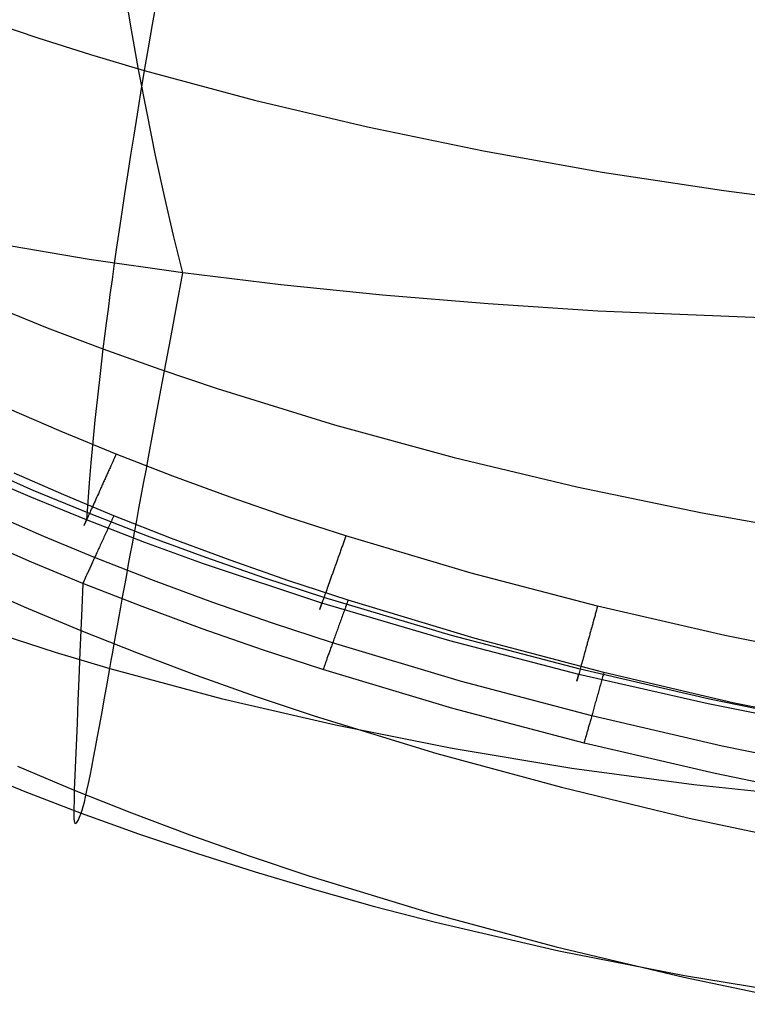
# Model space of a CAD drawing. Extents: x -353 to 1161, y -766 to 145.
# Tile 5 of 74: x -245 to -203, y -758 to -700. Entities that reach past the tile are written whole.
import ezdxf

# ---------------------------------------------------------------- set-up
doc = ezdxf.new("R2010")
doc.units = 0
doc.layers.add('DEFAULT', color=7, linetype='CONTINUOUS')

msp = doc.modelspace()

# ---------------------------------------------------------------- linework, layer by layer
at = {"layer": 'DEFAULT'}
for p, q in [((-238.896, -700.009, 290.164), (-239.812, -694.423, 291.211)), ((-237.357, -698.61, 23.714), (-237.612, -700.025, 24.708)), ((-247.374, -699.788, 26.992), (-244.346, -700.82, 26.912)), ((-238.417, -702.671, 289.599), (-238.896, -700.009, 290.164)), ((-237.612, -700.025, 24.708), (-237.854, -701.401, 25.726)), ((-244.346, -700.82, 26.912), (-241.248, -701.802, 26.837)), ((-237.854, -701.401, 25.726), (-238.082, -702.737, 26.767)), ((-241.248, -701.802, 26.837), (-238.082, -702.737, 26.767)), ((-237.924, -705.243, 289.006), (-238.417, -702.671, 289.599)), ((-238.082, -702.737, 26.767), (-238.298, -704.036, 27.827)), ((-238.082, -702.737, 26.767), (-231.601, -704.476, 26.639)), ((-238.298, -704.036, 27.827), (-238.505, -705.299, 28.901)), ((-231.601, -704.476, 26.639), (-224.959, -706.05, 26.522)), ((-238.505, -705.299, 28.901), (-238.704, -706.525, 29.988)), ((-237.417, -707.725, 288.385), (-237.924, -705.243, 289.006)), ((-224.959, -706.05, 26.522), (-218.153, -707.46, 26.418)), ((-238.704, -706.525, 29.988), (-238.893, -707.714, 31.09)), ((-218.153, -707.46, 26.418), (-211.18, -708.707, 26.325)), ((-238.893, -707.714, 31.09), (-239.073, -708.867, 32.206)), ((-236.896, -710.117, 287.735), (-237.417, -707.725, 288.385)), ((-239.073, -708.867, 32.206), (-239.245, -709.982, 33.335)), ((-211.18, -708.707, 26.325), (-204.038, -709.791, 26.243)), ((-204.038, -709.791, 26.243), (-196.723, -710.712, 26.172)), ((-239.245, -709.982, 33.335), (-239.408, -711.061, 34.48)), ((-236.361, -712.417, 287.055), (-236.896, -710.117, 287.735)), ((-239.408, -711.061, 34.48), (-239.562, -712.103, 35.638)), ((-239.562, -712.103, 35.638), (-239.709, -713.108, 36.811)), ((-235.812, -714.625, 286.345), (-236.361, -712.417, 287.055)), ((-241.324, -713.83, 285.823), (-246.606, -712.926, 285.263)), ((-239.709, -713.108, 36.811), (-239.847, -714.075, 37.999)), ((-235.812, -714.625, 286.345), (-241.324, -713.83, 285.823)), ((-239.847, -714.075, 37.999), (-239.977, -715.005, 39.202)), ((-239.977, -715.005, 39.202), (-240.1, -715.897, 40.419)), ((-236.187, -716.623, 285.518), (-235.812, -714.625, 286.345)), ((-230.07, -715.325, 286.83), (-235.812, -714.625, 286.345)), ((-224.095, -715.931, 287.282), (-230.07, -715.325, 286.83)), ((-240.1, -715.897, 40.419), (-240.214, -716.752, 41.652)), ((-217.882, -716.445, 287.7), (-224.095, -715.931, 287.282)), ((-247.02, -716.539, 45.484), (-243.797, -717.842, 45.461)), ((-240.214, -716.752, 41.652), (-240.321, -717.568, 42.9)), ((-236.546, -718.542, 284.659), (-236.187, -716.623, 285.518)), ((-211.428, -716.867, 288.084), (-217.882, -716.445, 287.7)), ((-197.779, -717.435, 288.753), (-211.428, -716.867, 288.084)), ((-243.797, -717.842, 45.461), (-240.512, -719.088, 45.442)), ((-240.321, -717.568, 42.9), (-240.42, -718.347, 44.163)), ((-240.42, -718.347, 44.163), (-240.512, -719.088, 45.442)), ((-236.89, -720.383, 283.766), (-236.546, -718.542, 284.659)), ((-240.512, -719.088, 45.442), (-240.685, -720.538, 48.11)), ((-240.512, -719.088, 45.442), (-237.176, -720.279, 45.425)), ((-240.685, -720.538, 48.11), (-240.841, -721.932, 50.835)), ((-237.22, -722.148, 282.84), (-236.89, -720.383, 283.766)), ((-237.176, -720.279, 45.425), (-233.797, -721.42, 45.409)), ((-240.841, -721.932, 50.835), (-240.981, -723.269, 53.613)), ((-233.797, -721.42, 45.409), (-226.915, -723.549, 45.378)), ((-237.536, -723.838, 281.881), (-237.22, -722.148, 282.84)), ((-242.96, -723.952, 76.166), (-246.15, -722.565, 76.166)), ((-240.981, -723.269, 53.613), (-241.106, -724.552, 56.439)), ((-226.915, -723.549, 45.378), (-219.869, -725.475, 45.348)), ((-239.74, -725.274, 76.166), (-242.96, -723.952, 76.166)), ((-237.837, -725.454, 280.89), (-237.536, -723.838, 281.881)), ((-241.106, -724.552, 56.439), (-241.217, -725.779, 59.308)), ((-239.789, -725.384, 76.164), (-239.839, -725.495, 76.158)), ((-239.74, -725.274, 76.166), (-239.789, -725.384, 76.164)), ((-236.402, -726.567, 76.166), (-239.74, -725.274, 76.166)), ((-244.605, -727.402, 73.596), (-247.871, -725.974, 73.608)), ((-241.217, -725.779, 59.308), (-241.316, -726.952, 62.218)), ((-240.071, -726.01, 76.076), (-240.097, -726.069, 76.061)), ((-240.045, -725.952, 76.09), (-240.071, -726.01, 76.076)), ((-239.993, -725.836, 76.114), (-240.045, -725.952, 76.09)), ((-239.941, -725.721, 76.133), (-239.993, -725.836, 76.114)), ((-239.89, -725.607, 76.148), (-239.941, -725.721, 76.133)), ((-239.839, -725.495, 76.158), (-239.89, -725.607, 76.148)), ((-237.983, -726.235, 280.382), (-237.837, -725.454, 280.89)), ((-219.869, -725.475, 45.348), (-212.661, -727.201, 45.321)), ((-244.789, -727.789, 68.166), (-248.072, -726.372, 68.195)), ((-242.816, -727.671, 76.166), (-245.727, -726.397, 76.166)), ((-240.31, -726.542, 75.894), (-240.337, -726.602, 75.868)), ((-240.284, -726.483, 75.92), (-240.31, -726.542, 75.894)), ((-240.257, -726.423, 75.944), (-240.284, -726.483, 75.92)), ((-240.23, -726.364, 75.967), (-240.257, -726.423, 75.944)), ((-240.204, -726.305, 75.988), (-240.23, -726.364, 75.967)), ((-240.177, -726.245, 76.008), (-240.204, -726.305, 75.988)), ((-240.15, -726.186, 76.027), (-240.177, -726.245, 76.008)), ((-240.124, -726.128, 76.045), (-240.15, -726.186, 76.027)), ((-240.097, -726.069, 76.061), (-240.124, -726.128, 76.045)), ((-238.125, -726.998, 279.867), (-237.983, -726.235, 280.382)), ((-233.038, -727.798, 76.166), (-236.402, -726.567, 76.166)), ((-241.316, -726.952, 62.218), (-241.402, -728.072, 65.162)), ((-240.577, -727.135, 75.563), (-240.603, -727.193, 75.523)), ((-240.551, -727.076, 75.603), (-240.577, -727.135, 75.563)), ((-240.524, -727.017, 75.641), (-240.551, -727.076, 75.603)), ((-240.498, -726.958, 75.678), (-240.524, -727.017, 75.641)), ((-240.471, -726.899, 75.713), (-240.498, -726.958, 75.678)), ((-240.444, -726.84, 75.747), (-240.471, -726.899, 75.713)), ((-240.417, -726.78, 75.779), (-240.444, -726.84, 75.747)), ((-240.391, -726.721, 75.81), (-240.417, -726.78, 75.779)), ((-240.364, -726.661, 75.839), (-240.391, -726.721, 75.81)), ((-240.337, -726.602, 75.868), (-240.364, -726.661, 75.839)), ((-238.263, -727.743, 279.344), (-238.125, -726.998, 279.867)), ((-241.309, -728.762, 73.583), (-244.605, -727.402, 73.596)), ((-239.879, -728.892, 76.166), (-242.816, -727.671, 76.166)), ((-240.834, -727.707, 75.09), (-240.884, -727.816, 74.978)), ((-240.784, -727.595, 75.196), (-240.834, -727.707, 75.09)), ((-240.733, -727.482, 75.297), (-240.784, -727.595, 75.196)), ((-240.682, -727.368, 75.391), (-240.733, -727.482, 75.297)), ((-240.656, -727.31, 75.436), (-240.682, -727.368, 75.391)), ((-240.63, -727.252, 75.48), (-240.656, -727.31, 75.436)), ((-240.603, -727.193, 75.523), (-240.63, -727.252, 75.48)), ((-238.398, -728.471, 278.812), (-238.263, -727.743, 279.344)), ((-212.661, -727.201, 45.321), (-205.296, -728.728, 45.297)), ((-241.479, -729.139, 68.139), (-244.789, -727.789, 68.166)), ((-241.402, -728.072, 65.162), (-241.479, -729.139, 68.139)), ((-241.07, -728.231, 74.478), (-241.114, -728.328, 74.34)), ((-241.025, -728.131, 74.611), (-241.07, -728.231, 74.478)), ((-240.979, -728.029, 74.739), (-241.025, -728.131, 74.611)), ((-240.932, -727.924, 74.861), (-240.979, -728.029, 74.739)), ((-240.884, -727.816, 74.978), (-240.932, -727.924, 74.861)), ((-229.648, -728.967, 76.166), (-233.038, -727.798, 76.166)), ((-243.989, -730.109, 77.274), (-246.954, -728.819, 77.28)), ((-241.343, -728.838, 73.42), (-241.376, -728.91, 73.253)), ((-241.309, -728.762, 73.583), (-241.343, -728.838, 73.42)), ((-241.273, -728.683, 73.743), (-241.309, -728.762, 73.583)), ((-237.898, -730.091, 73.571), (-241.309, -728.762, 73.583)), ((-241.236, -728.599, 73.898), (-241.273, -728.683, 73.743)), ((-241.197, -728.512, 74.05), (-241.236, -728.599, 73.898)), ((-241.156, -728.422, 74.197), (-241.197, -728.512, 74.05)), ((-241.114, -728.328, 74.34), (-241.156, -728.422, 74.197)), ((-239.879, -728.892, 76.166), (-239.914, -728.969, 76.167)), ((-236.477, -730.23, 76.166), (-239.879, -728.892, 76.166)), ((-238.53, -729.181, 278.273), (-238.398, -728.471, 278.812)), ((-205.296, -728.728, 45.297), (-197.774, -730.058, 45.275)), ((-241.624, -729.462, 70.564), (-241.625, -729.464, 70.385)), ((-241.625, -729.464, 70.385), (-241.624, -729.462, 70.208)), ((-241.621, -729.455, 70.744), (-241.624, -729.462, 70.564)), ((-241.624, -729.462, 70.208), (-241.622, -729.457, 70.033)), ((-241.622, -729.457, 70.033), (-241.617, -729.447, 69.86)), ((-241.616, -729.445, 70.925), (-241.621, -729.455, 70.744)), ((-241.617, -729.447, 69.86), (-241.612, -729.434, 69.689)), ((-241.61, -729.43, 71.107), (-241.616, -729.445, 70.925)), ((-241.612, -729.434, 69.689), (-241.604, -729.418, 69.521)), ((-241.601, -729.411, 71.289), (-241.61, -729.43, 71.107)), ((-241.604, -729.418, 69.521), (-241.595, -729.398, 69.356)), ((-241.591, -729.388, 71.472), (-241.601, -729.411, 71.289)), ((-241.595, -729.398, 69.356), (-241.585, -729.376, 69.193)), ((-241.578, -729.36, 71.655), (-241.591, -729.388, 71.472)), ((-241.585, -729.376, 69.193), (-241.573, -729.35, 69.033)), ((-241.564, -729.328, 71.838), (-241.578, -729.36, 71.655)), ((-241.573, -729.35, 69.033), (-241.561, -729.321, 68.876)), ((-241.547, -729.291, 72.02), (-241.564, -729.328, 71.838)), ((-241.561, -729.321, 68.876), (-241.546, -729.289, 68.722)), ((-241.529, -729.25, 72.201), (-241.547, -729.291, 72.02)), ((-241.546, -729.289, 68.722), (-241.531, -729.255, 68.571)), ((-241.531, -729.255, 68.571), (-241.515, -729.219, 68.423)), ((-241.508, -729.205, 72.381), (-241.529, -729.25, 72.201)), ((-241.515, -729.219, 68.423), (-241.497, -729.18, 68.279)), ((-241.486, -729.154, 72.56), (-241.508, -729.205, 72.381)), ((-241.497, -729.18, 68.279), (-241.479, -729.139, 68.139)), ((-241.461, -729.1, 72.737), (-241.486, -729.154, 72.56)), ((-238.053, -730.456, 68.112), (-241.479, -729.139, 68.139)), ((-241.435, -729.041, 72.912), (-241.461, -729.1, 72.737)), ((-241.406, -728.977, 73.084), (-241.435, -729.041, 72.912)), ((-241.376, -728.91, 73.253), (-241.406, -728.977, 73.084)), ((-240.128, -729.438, 76.216), (-240.164, -729.517, 76.231)), ((-240.092, -729.359, 76.202), (-240.128, -729.438, 76.216)), ((-240.056, -729.28, 76.191), (-240.092, -729.359, 76.202)), ((-240.02, -729.202, 76.182), (-240.056, -729.28, 76.191)), ((-239.985, -729.124, 76.175), (-240.02, -729.202, 76.182)), ((-239.949, -729.046, 76.17), (-239.985, -729.124, 76.175)), ((-239.914, -728.969, 76.167), (-239.949, -729.046, 76.17)), ((-238.658, -729.874, 277.727), (-238.53, -729.181, 278.273)), ((-226.237, -730.077, 76.166), (-229.648, -728.967, 76.166)), ((-240.381, -729.992, 76.37), (-240.418, -730.071, 76.401)), ((-240.345, -729.913, 76.341), (-240.381, -729.992, 76.37)), ((-240.309, -729.834, 76.315), (-240.345, -729.913, 76.341)), ((-240.273, -729.754, 76.291), (-240.309, -729.834, 76.315)), ((-240.237, -729.675, 76.268), (-240.273, -729.754, 76.291)), ((-240.2, -729.596, 76.249), (-240.237, -729.675, 76.268)), ((-240.164, -729.517, 76.231), (-240.2, -729.596, 76.249)), ((-238.783, -730.55, 277.172), (-238.658, -729.874, 277.727)), ((-244.713, -731.615, 80.172), (-247.709, -730.309, 80.193)), ((-241, -731.345, 77.268), (-243.989, -730.109, 77.274)), ((-240.667, -730.616, 76.681), (-240.701, -730.692, 76.73)), ((-240.632, -730.539, 76.635), (-240.667, -730.616, 76.681)), ((-240.596, -730.462, 76.59), (-240.632, -730.539, 76.635)), ((-240.561, -730.385, 76.548), (-240.596, -730.462, 76.59)), ((-240.525, -730.307, 76.508), (-240.561, -730.385, 76.548)), ((-240.489, -730.229, 76.47), (-240.525, -730.307, 76.508)), ((-240.454, -730.15, 76.434), (-240.489, -730.229, 76.47)), ((-240.418, -730.071, 76.401), (-240.454, -730.15, 76.434)), ((-238.904, -731.209, 276.61), (-238.783, -730.55, 277.172)), ((-234.604, -731.708, 68.087), (-238.053, -730.456, 68.112)), ((-234.462, -731.354, 73.56), (-237.898, -730.091, 73.571)), ((-233.047, -731.503, 76.166), (-236.477, -730.23, 76.166)), ((-226.402, -730.541, 76.132), (-226.445, -730.66, 76.113)), ((-226.36, -730.423, 76.147), (-226.402, -730.541, 76.132)), ((-226.319, -730.306, 76.158), (-226.36, -730.423, 76.147)), ((-226.278, -730.191, 76.164), (-226.319, -730.306, 76.158)), ((-226.237, -730.077, 76.166), (-226.278, -730.191, 76.164)), ((-218.881, -732.263, 76.166), (-226.237, -730.077, 76.166)), ((-240.936, -731.206, 77.134), (-240.968, -731.276, 77.2)), ((-240.904, -731.135, 77.07), (-240.936, -731.206, 77.134)), ((-240.871, -731.063, 77.008), (-240.904, -731.135, 77.07)), ((-240.838, -730.99, 76.948), (-240.871, -731.063, 77.008)), ((-240.804, -730.917, 76.891), (-240.838, -730.99, 76.948)), ((-240.77, -730.843, 76.835), (-240.804, -730.917, 76.891)), ((-240.736, -730.768, 76.782), (-240.77, -730.843, 76.835)), ((-240.701, -730.692, 76.73), (-240.736, -730.768, 76.782)), ((-239.023, -731.852, 276.04), (-238.904, -731.209, 276.61)), ((-226.64, -731.208, 75.964), (-226.662, -731.269, 75.941)), ((-226.618, -731.146, 75.986), (-226.64, -731.208, 75.964)), ((-226.596, -731.085, 76.006), (-226.618, -731.146, 75.986)), ((-226.575, -731.023, 76.025), (-226.596, -731.085, 76.006)), ((-226.553, -730.962, 76.043), (-226.575, -731.023, 76.025)), ((-226.531, -730.901, 76.059), (-226.553, -730.962, 76.043)), ((-226.509, -730.841, 76.075), (-226.531, -730.901, 76.059)), ((-226.488, -730.78, 76.089), (-226.509, -730.841, 76.075)), ((-226.466, -730.72, 76.101), (-226.488, -730.78, 76.089)), ((-226.445, -730.66, 76.113), (-226.466, -730.72, 76.101)), ((-241.694, -732.864, 80.153), (-244.713, -731.615, 80.172)), ((-241.179, -731.737, 77.714), (-241.207, -731.798, 77.794)), ((-241.15, -731.674, 77.635), (-241.179, -731.737, 77.714)), ((-241.121, -731.611, 77.558), (-241.15, -731.674, 77.635)), ((-241.092, -731.546, 77.483), (-241.121, -731.611, 77.558)), ((-241.061, -731.48, 77.409), (-241.092, -731.546, 77.483)), ((-241.031, -731.413, 77.337), (-241.061, -731.48, 77.409)), ((-241, -731.345, 77.268), (-241.031, -731.413, 77.337)), ((-240.968, -731.276, 77.2), (-241, -731.345, 77.268)), ((-237.54, -732.698, 77.261), (-241, -731.345, 77.268)), ((-227.645, -734.025, 68.042), (-234.604, -731.708, 68.087)), ((-231.004, -732.553, 73.549), (-234.462, -731.354, 73.56)), ((-229.591, -732.711, 76.166), (-233.047, -731.503, 76.166)), ((-226.838, -731.763, 75.706), (-226.86, -731.824, 75.67)), ((-226.816, -731.701, 75.74), (-226.838, -731.763, 75.706)), ((-226.794, -731.639, 75.773), (-226.816, -731.701, 75.74)), ((-226.772, -731.578, 75.805), (-226.794, -731.639, 75.773)), ((-226.75, -731.516, 75.835), (-226.772, -731.578, 75.805)), ((-226.728, -731.454, 75.863), (-226.75, -731.516, 75.835)), ((-226.706, -731.392, 75.89), (-226.728, -731.454, 75.863)), ((-226.684, -731.331, 75.916), (-226.706, -731.392, 75.89)), ((-226.662, -731.269, 75.941), (-226.684, -731.331, 75.916)), ((-241.453, -732.336, 78.674), (-241.474, -732.382, 78.769)), ((-241.431, -732.289, 78.581), (-241.453, -732.336, 78.674)), ((-241.409, -732.24, 78.489), (-241.431, -732.289, 78.581)), ((-241.386, -732.189, 78.397), (-241.409, -732.24, 78.489)), ((-241.362, -732.138, 78.307), (-241.386, -732.189, 78.397)), ((-241.338, -732.085, 78.218), (-241.362, -732.138, 78.307)), ((-241.313, -732.03, 78.131), (-241.338, -732.085, 78.218)), ((-241.287, -731.974, 78.044), (-241.313, -732.03, 78.131)), ((-241.261, -731.917, 77.959), (-241.287, -731.974, 78.044)), ((-241.234, -731.858, 77.876), (-241.261, -731.917, 77.959)), ((-241.207, -731.798, 77.794), (-241.234, -731.858, 77.876)), ((-239.137, -732.478, 275.462), (-239.023, -731.852, 276.04)), ((-227.054, -732.368, 75.283), (-227.096, -732.485, 75.18)), ((-227.033, -732.308, 75.332), (-227.054, -732.368, 75.283)), ((-227.012, -732.249, 75.379), (-227.033, -732.308, 75.332)), ((-226.99, -732.189, 75.425), (-227.012, -732.249, 75.379)), ((-226.969, -732.129, 75.469), (-226.99, -732.189, 75.425)), ((-226.947, -732.068, 75.513), (-226.969, -732.129, 75.469)), ((-226.926, -732.008, 75.554), (-226.947, -732.068, 75.513)), ((-226.904, -731.947, 75.594), (-226.926, -732.008, 75.554)), ((-226.882, -731.885, 75.633), (-226.904, -731.947, 75.594)), ((-226.86, -731.824, 75.67), (-226.882, -731.885, 75.633)), ((-211.45, -734.209, 76.166), (-218.881, -732.263, 76.166)), ((-248.404, -732.788, 91.409), (-245.134, -734.241, 91.409)), ((-241.694, -732.864, 80.153), (-241.76, -734.326, 85.771)), ((-241.671, -732.814, 79.951), (-241.694, -732.864, 80.153)), ((-238.202, -734.233, 80.132), (-241.694, -732.864, 80.153)), ((-241.645, -732.757, 79.75), (-241.671, -732.814, 79.951)), ((-241.616, -732.694, 79.55), (-241.645, -732.757, 79.75)), ((-241.585, -732.625, 79.351), (-241.616, -732.694, 79.55)), ((-241.551, -732.55, 79.154), (-241.585, -732.625, 79.351)), ((-241.513, -732.469, 78.96), (-241.551, -732.55, 79.154)), ((-241.474, -732.382, 78.769), (-241.513, -732.469, 78.96)), ((-239.249, -733.087, 274.877), (-239.137, -732.478, 275.462)), ((-234.055, -733.984, 77.255), (-237.54, -732.698, 77.261)), ((-227.526, -733.691, 73.539), (-231.004, -732.553, 73.549)), ((-226.112, -733.859, 76.166), (-229.591, -732.711, 76.166)), ((-227.256, -732.934, 74.715), (-227.294, -733.04, 74.585)), ((-227.217, -732.825, 74.84), (-227.256, -732.934, 74.715)), ((-227.177, -732.714, 74.959), (-227.217, -732.825, 74.84)), ((-227.137, -732.6, 75.073), (-227.177, -732.714, 74.959)), ((-227.096, -732.485, 75.18), (-227.137, -732.6, 75.073)), ((-239.357, -733.68, 274.285), (-239.249, -733.087, 274.877)), ((-227.466, -733.523, 73.86), (-227.497, -733.609, 73.701)), ((-227.434, -733.433, 74.014), (-227.466, -733.523, 73.86)), ((-227.401, -733.34, 74.164), (-227.434, -733.433, 74.014)), ((-227.366, -733.243, 74.309), (-227.401, -733.34, 74.164)), ((-227.33, -733.143, 74.45), (-227.366, -733.243, 74.309)), ((-227.294, -733.04, 74.585), (-227.33, -733.143, 74.45)), ((-239.463, -734.257, 273.685), (-239.357, -733.68, 274.285)), ((-230.546, -735.205, 77.25), (-234.055, -733.984, 77.255)), ((-227.668, -734.091, 72.499), (-227.687, -734.141, 72.318)), ((-227.676, -734.112, 68.326), (-227.661, -734.07, 68.182)), ((-227.649, -734.035, 72.679), (-227.668, -734.091, 72.499)), ((-227.661, -734.07, 68.182), (-227.645, -734.025, 68.042)), ((-227.627, -733.975, 72.856), (-227.649, -734.035, 72.679)), ((-220.133, -736.242, 67.999), (-227.645, -734.025, 68.042)), ((-227.604, -733.911, 73.032), (-227.627, -733.975, 72.856)), ((-227.58, -733.842, 73.204), (-227.604, -733.911, 73.032)), ((-227.553, -733.768, 73.373), (-227.58, -733.842, 73.204)), ((-227.526, -733.691, 73.539), (-227.553, -733.768, 73.373)), ((-227.497, -733.609, 73.701), (-227.526, -733.691, 73.539)), ((-220.034, -735.927, 73.519), (-227.526, -733.691, 73.539)), ((-226.197, -734.095, 76.175), (-226.226, -734.175, 76.182)), ((-226.169, -734.016, 76.17), (-226.197, -734.095, 76.175)), ((-226.14, -733.937, 76.167), (-226.169, -734.016, 76.17)), ((-226.112, -733.859, 76.166), (-226.14, -733.937, 76.167)), ((-218.636, -736.106, 76.166), (-226.112, -733.859, 76.166)), ((-245.134, -734.241, 91.409), (-241.814, -735.636, 91.409)), ((-241.76, -734.326, 85.771), (-241.814, -735.636, 91.409)), ((-239.565, -734.819, 273.077), (-239.463, -734.257, 273.685)), ((-234.684, -735.532, 80.113), (-238.202, -734.233, 80.132)), ((-227.774, -734.386, 70.659), (-227.775, -734.391, 70.478)), ((-227.775, -734.391, 70.297), (-227.774, -734.387, 70.119)), ((-227.775, -734.391, 70.478), (-227.775, -734.391, 70.297)), ((-227.771, -734.377, 70.842), (-227.774, -734.386, 70.659)), ((-227.774, -734.387, 70.119), (-227.771, -734.379, 69.943)), ((-227.766, -734.364, 71.026), (-227.771, -734.377, 70.842)), ((-227.771, -734.379, 69.943), (-227.767, -734.368, 69.768)), ((-227.767, -734.368, 69.768), (-227.762, -734.352, 69.596)), ((-227.76, -734.346, 71.211), (-227.766, -734.364, 71.026)), ((-227.762, -734.352, 69.596), (-227.755, -734.333, 69.427)), ((-227.752, -734.324, 71.396), (-227.76, -734.346, 71.211)), ((-227.755, -734.333, 69.427), (-227.747, -734.311, 69.261)), ((-227.742, -734.297, 71.582), (-227.752, -734.324, 71.396)), ((-227.747, -734.311, 69.261), (-227.738, -734.285, 69.097)), ((-227.731, -734.265, 71.767), (-227.742, -734.297, 71.582)), ((-227.738, -734.285, 69.097), (-227.727, -734.256, 68.936)), ((-227.718, -734.229, 71.951), (-227.731, -734.265, 71.767)), ((-227.727, -734.256, 68.936), (-227.716, -734.224, 68.779)), ((-227.703, -734.187, 72.135), (-227.718, -734.229, 71.951)), ((-227.716, -734.224, 68.779), (-227.704, -734.189, 68.625)), ((-227.704, -734.189, 68.625), (-227.69, -734.152, 68.474)), ((-227.687, -734.141, 72.318), (-227.703, -734.187, 72.135)), ((-227.69, -734.152, 68.474), (-227.676, -734.112, 68.326)), ((-226.4, -734.658, 76.266), (-226.429, -734.738, 76.288)), ((-226.371, -734.577, 76.247), (-226.4, -734.658, 76.266)), ((-226.342, -734.496, 76.23), (-226.371, -734.577, 76.247)), ((-226.313, -734.415, 76.215), (-226.342, -734.496, 76.23)), ((-226.284, -734.335, 76.201), (-226.313, -734.415, 76.215)), ((-226.255, -734.255, 76.191), (-226.284, -734.335, 76.201)), ((-226.226, -734.175, 76.182), (-226.255, -734.255, 76.191)), ((-211.582, -734.684, 76.132), (-211.599, -734.745, 76.123)), ((-211.548, -734.563, 76.147), (-211.582, -734.684, 76.132)), ((-211.515, -734.443, 76.158), (-211.548, -734.563, 76.147)), ((-211.482, -734.325, 76.164), (-211.515, -734.443, 76.158)), ((-211.45, -734.209, 76.166), (-211.482, -734.325, 76.164)), ((-203.97, -735.931, 76.166), (-211.45, -734.209, 76.166)), ((-239.663, -735.364, 272.463), (-239.565, -734.819, 273.077)), ((-227.016, -736.363, 77.244), (-230.546, -735.205, 77.25)), ((-226.604, -735.222, 76.464), (-226.633, -735.302, 76.501)), ((-226.575, -735.142, 76.429), (-226.604, -735.222, 76.464)), ((-226.546, -735.062, 76.396), (-226.575, -735.142, 76.429)), ((-226.517, -734.981, 76.366), (-226.546, -735.062, 76.396)), ((-226.488, -734.9, 76.338), (-226.517, -734.981, 76.366)), ((-226.459, -734.819, 76.312), (-226.488, -734.9, 76.338)), ((-226.429, -734.738, 76.288), (-226.459, -734.819, 76.312)), ((-211.736, -735.243, 76.004), (-211.754, -735.306, 75.983)), ((-211.719, -735.18, 76.023), (-211.736, -735.243, 76.004)), ((-211.701, -735.117, 76.041), (-211.719, -735.18, 76.023)), ((-211.684, -735.054, 76.058), (-211.701, -735.117, 76.041)), ((-211.667, -734.992, 76.074), (-211.684, -735.054, 76.058)), ((-211.65, -734.93, 76.088), (-211.667, -734.992, 76.074)), ((-211.633, -734.868, 76.101), (-211.65, -734.93, 76.088)), ((-211.616, -734.807, 76.112), (-211.633, -734.868, 76.101)), ((-211.599, -734.745, 76.123), (-211.616, -734.807, 76.112)), ((-241.814, -735.636, 91.409), (-241.863, -736.878, 97.441)), ((-241.814, -735.636, 91.409), (-238.444, -736.975, 91.409)), ((-239.759, -735.894, 271.84), (-239.663, -735.364, 272.463)), ((-231.144, -736.765, 80.095), (-234.684, -735.532, 80.113)), ((-226.803, -735.773, 76.769), (-226.83, -735.849, 76.821)), ((-226.775, -735.695, 76.719), (-226.803, -735.773, 76.769)), ((-226.747, -735.618, 76.671), (-226.775, -735.695, 76.719)), ((-226.719, -735.54, 76.625), (-226.747, -735.618, 76.671)), ((-226.69, -735.461, 76.581), (-226.719, -735.54, 76.625)), ((-226.662, -735.382, 76.54), (-226.69, -735.461, 76.581)), ((-226.633, -735.302, 76.501), (-226.662, -735.382, 76.54)), ((-211.894, -735.813, 75.768), (-211.912, -735.876, 75.735)), ((-211.877, -735.749, 75.8), (-211.894, -735.813, 75.768)), ((-211.859, -735.686, 75.83), (-211.877, -735.749, 75.8)), ((-211.841, -735.622, 75.859), (-211.859, -735.686, 75.83)), ((-211.824, -735.559, 75.887), (-211.841, -735.622, 75.859)), ((-211.806, -735.495, 75.913), (-211.824, -735.559, 75.887)), ((-211.789, -735.432, 75.938), (-211.806, -735.495, 75.913)), ((-211.771, -735.369, 75.961), (-211.789, -735.432, 75.938)), ((-211.754, -735.306, 75.983), (-211.771, -735.369, 75.961)), ((-246.452, -735.883, 268.967), (-243.314, -736.902, 269.128)), ((-239.941, -736.908, 270.575), (-239.851, -736.409, 271.211)), ((-239.851, -736.409, 271.211), (-239.759, -735.894, 271.84)), ((-227.016, -736.363, 77.244), (-227.041, -736.432, 77.313)), ((-226.99, -736.292, 77.178), (-227.016, -736.363, 77.244)), ((-219.439, -738.63, 77.235), (-227.016, -736.363, 77.244)), ((-226.964, -736.22, 77.113), (-226.99, -736.292, 77.178)), ((-226.938, -736.148, 77.051), (-226.964, -736.22, 77.113)), ((-226.912, -736.074, 76.99), (-226.938, -736.148, 77.051)), ((-226.885, -736, 76.932), (-226.912, -736.074, 76.99)), ((-226.858, -735.925, 76.875), (-226.885, -736, 76.932)), ((-226.83, -735.849, 76.821), (-226.858, -735.925, 76.875)), ((-212.558, -738.21, 67.96), (-220.133, -736.242, 67.999)), ((-212.476, -737.915, 73.501), (-220.034, -735.927, 73.519)), ((-211.082, -738.108, 76.166), (-218.636, -736.106, 76.166)), ((-212.05, -736.377, 75.415), (-212.067, -736.439, 75.368)), ((-212.033, -736.315, 75.46), (-212.05, -736.377, 75.415)), ((-212.016, -736.253, 75.504), (-212.033, -736.315, 75.46)), ((-211.999, -736.191, 75.546), (-212.016, -736.253, 75.504)), ((-211.981, -736.128, 75.587), (-211.999, -736.191, 75.546)), ((-211.964, -736.065, 75.626), (-211.981, -736.128, 75.587)), ((-211.947, -736.002, 75.664), (-211.964, -736.065, 75.626)), ((-211.929, -735.939, 75.7), (-211.947, -736.002, 75.664)), ((-211.912, -735.876, 75.735), (-211.929, -735.939, 75.7)), ((-196.44, -737.451, 76.166), (-203.97, -735.931, 76.166)), ((-243.314, -736.902, 269.128), (-240.11, -737.862, 269.28)), ((-241.863, -736.878, 97.441), (-241.907, -737.968, 103.48)), ((-240.027, -737.393, 269.931), (-239.941, -736.908, 270.575)), ((-238.444, -736.975, 91.409), (-235.026, -738.257, 91.409)), ((-227.583, -737.934, 80.078), (-231.144, -736.765, 80.095)), ((-227.228, -736.949, 77.922), (-227.249, -737.008, 78.005)), ((-227.206, -736.889, 77.84), (-227.228, -736.949, 77.922)), ((-227.184, -736.827, 77.76), (-227.206, -736.889, 77.84)), ((-227.161, -736.764, 77.681), (-227.184, -736.827, 77.76)), ((-227.138, -736.7, 77.604), (-227.161, -736.764, 77.681)), ((-227.114, -736.635, 77.529), (-227.138, -736.7, 77.604)), ((-227.09, -736.569, 77.455), (-227.114, -736.635, 77.529)), ((-227.066, -736.501, 77.383), (-227.09, -736.569, 77.455)), ((-227.041, -736.432, 77.313), (-227.066, -736.501, 77.383)), ((-212.2, -736.916, 74.942), (-212.231, -737.03, 74.821)), ((-212.167, -736.799, 75.058), (-212.2, -736.916, 74.942)), ((-212.135, -736.681, 75.167), (-212.167, -736.799, 75.058)), ((-212.118, -736.621, 75.22), (-212.135, -736.681, 75.167)), ((-212.101, -736.561, 75.271), (-212.118, -736.621, 75.22)), ((-212.084, -736.5, 75.32), (-212.101, -736.561, 75.271)), ((-212.067, -736.439, 75.368), (-212.084, -736.5, 75.32)), ((-240.11, -737.862, 269.28), (-240.027, -737.393, 269.931)), ((-227.434, -737.52, 78.904), (-227.464, -737.604, 79.095)), ((-227.401, -737.429, 78.716), (-227.434, -737.52, 78.904)), ((-227.384, -737.382, 78.624), (-227.401, -737.429, 78.716)), ((-227.366, -737.333, 78.532), (-227.384, -737.382, 78.624)), ((-227.348, -737.282, 78.441), (-227.366, -737.333, 78.532)), ((-227.329, -737.23, 78.352), (-227.348, -737.282, 78.441)), ((-227.31, -737.177, 78.263), (-227.329, -737.23, 78.352)), ((-227.29, -737.122, 78.176), (-227.31, -737.177, 78.263)), ((-227.27, -737.066, 78.09), (-227.29, -737.122, 78.176)), ((-227.249, -737.008, 78.005), (-227.27, -737.066, 78.09)), ((-212.377, -737.557, 74.135), (-212.404, -737.653, 73.983)), ((-212.35, -737.458, 74.283), (-212.377, -737.557, 74.135)), ((-212.321, -737.356, 74.425), (-212.35, -737.458, 74.283)), ((-212.292, -737.25, 74.563), (-212.321, -737.356, 74.425)), ((-212.262, -737.142, 74.695), (-212.292, -737.25, 74.563)), ((-212.231, -737.03, 74.821), (-212.262, -737.142, 74.695)), ((-241.907, -737.968, 103.48), (-241.946, -738.921, 109.53)), ((-240.269, -738.761, 267.963), (-240.11, -737.862, 269.28)), ((-240.11, -737.862, 269.28), (-233.559, -739.623, 269.56)), ((-227.564, -737.88, 79.879), (-227.583, -737.934, 80.078)), ((-219.946, -740.221, 80.046), (-227.583, -737.934, 80.078)), ((-227.542, -737.82, 79.681), (-227.564, -737.88, 79.879)), ((-227.518, -737.755, 79.484), (-227.542, -737.82, 79.681)), ((-227.492, -737.682, 79.288), (-227.518, -737.755, 79.484)), ((-227.464, -737.604, 79.095), (-227.492, -737.682, 79.288)), ((-212.538, -738.139, 72.987), (-212.556, -738.204, 72.809)), ((-212.519, -738.069, 73.161), (-212.538, -738.139, 72.987)), ((-212.498, -737.994, 73.333), (-212.519, -738.069, 73.161)), ((-212.476, -737.915, 73.501), (-212.498, -737.994, 73.333)), ((-212.453, -737.832, 73.666), (-212.476, -737.915, 73.501)), ((-204.879, -739.673, 73.484), (-212.476, -737.915, 73.501)), ((-212.429, -737.744, 73.827), (-212.453, -737.832, 73.666)), ((-212.404, -737.653, 73.983), (-212.429, -737.744, 73.827)), ((-211.082, -738.108, 76.166), (-211.104, -738.187, 76.167)), ((-203.502, -739.875, 76.166), (-211.082, -738.108, 76.166)), ((-235.026, -738.257, 91.409), (-231.56, -739.485, 91.409)), ((-211.793, -740.645, 77.226), (-219.439, -738.63, 77.235)), ((-212.669, -738.61, 70.222), (-212.667, -738.605, 70.043)), ((-212.668, -738.609, 70.587), (-212.669, -738.612, 70.404)), ((-212.669, -738.612, 70.404), (-212.669, -738.61, 70.222)), ((-212.666, -738.602, 70.772), (-212.668, -738.609, 70.587)), ((-212.667, -738.605, 70.043), (-212.664, -738.595, 69.865)), ((-212.663, -738.59, 70.958), (-212.666, -738.602, 70.772)), ((-212.664, -738.595, 69.865), (-212.661, -738.581, 69.69)), ((-212.658, -738.573, 71.144), (-212.663, -738.59, 70.958)), ((-212.661, -738.581, 69.69), (-212.656, -738.563, 69.517)), ((-212.652, -738.552, 71.331), (-212.658, -738.573, 71.144)), ((-212.656, -738.563, 69.517), (-212.65, -738.542, 69.347)), ((-212.645, -738.525, 71.519), (-212.652, -738.552, 71.331)), ((-212.65, -738.542, 69.347), (-212.643, -738.517, 69.18)), ((-212.637, -738.494, 71.706), (-212.645, -738.525, 71.519)), ((-212.643, -738.517, 69.18), (-212.635, -738.489, 69.016)), ((-212.627, -738.458, 71.893), (-212.637, -738.494, 71.706)), ((-212.635, -738.489, 69.016), (-212.626, -738.457, 68.855)), ((-212.615, -738.417, 72.079), (-212.627, -738.458, 71.893)), ((-212.626, -738.457, 68.855), (-212.617, -738.423, 68.697)), ((-212.617, -738.423, 68.697), (-212.606, -738.385, 68.542)), ((-212.603, -738.371, 72.264), (-212.615, -738.417, 72.079)), ((-212.606, -738.385, 68.542), (-212.595, -738.345, 68.391)), ((-212.588, -738.32, 72.447), (-212.603, -738.371, 72.264)), ((-212.595, -738.345, 68.391), (-212.583, -738.303, 68.244)), ((-212.573, -738.265, 72.629), (-212.588, -738.32, 72.447)), ((-212.583, -738.303, 68.244), (-212.571, -738.258, 68.1)), ((-212.556, -738.204, 72.809), (-212.573, -738.265, 72.629)), ((-212.571, -738.258, 68.1), (-212.558, -738.21, 67.96)), ((-204.947, -739.949, 67.923), (-212.558, -738.21, 67.96)), ((-211.24, -738.672, 76.214), (-211.263, -738.753, 76.229)), ((-211.217, -738.59, 76.201), (-211.24, -738.672, 76.214)), ((-211.194, -738.509, 76.19), (-211.217, -738.59, 76.201)), ((-211.171, -738.428, 76.181), (-211.194, -738.509, 76.19)), ((-211.149, -738.347, 76.175), (-211.171, -738.428, 76.181)), ((-211.126, -738.267, 76.17), (-211.149, -738.347, 76.175)), ((-211.104, -738.187, 76.167), (-211.126, -738.267, 76.17)), ((-241.946, -738.921, 109.53), (-241.979, -739.749, 115.599)), ((-240.421, -739.61, 266.63), (-240.269, -738.761, 267.963)), ((-211.4, -739.244, 76.363), (-211.423, -739.326, 76.392)), ((-211.377, -739.163, 76.335), (-211.4, -739.244, 76.363)), ((-211.354, -739.081, 76.309), (-211.377, -739.163, 76.335)), ((-211.331, -738.999, 76.286), (-211.354, -739.081, 76.309)), ((-211.308, -738.917, 76.265), (-211.331, -738.999, 76.286)), ((-211.285, -738.835, 76.246), (-211.308, -738.917, 76.265)), ((-211.263, -738.753, 76.229), (-211.285, -738.835, 76.246)), ((-241.979, -739.749, 115.599), (-242.034, -741.088, 127.816)), ((-240.565, -740.41, 265.281), (-240.421, -739.61, 266.63)), ((-233.559, -739.623, 269.56), (-226.854, -741.186, 269.812)), ((-231.56, -739.485, 91.409), (-228.049, -740.659, 91.409)), ((-211.581, -739.89, 76.662), (-211.603, -739.968, 76.709)), ((-211.559, -739.81, 76.617), (-211.581, -739.89, 76.662)), ((-211.536, -739.73, 76.574), (-211.559, -739.81, 76.617)), ((-211.514, -739.65, 76.534), (-211.536, -739.73, 76.574)), ((-211.491, -739.57, 76.495), (-211.514, -739.65, 76.534)), ((-211.469, -739.489, 76.459), (-211.491, -739.57, 76.495)), ((-211.446, -739.408, 76.424), (-211.469, -739.489, 76.459)), ((-211.423, -739.326, 76.392), (-211.446, -739.408, 76.424)), ((-197.243, -741.223, 73.468), (-204.879, -739.673, 73.484)), ((-195.871, -741.437, 76.166), (-203.502, -739.875, 76.166)), ((-240.701, -741.16, 263.916), (-240.565, -740.41, 265.281)), ((-212.243, -742.254, 80.018), (-219.946, -740.221, 80.046)), ((-211.731, -740.427, 77.036), (-211.752, -740.501, 77.097)), ((-211.711, -740.352, 76.976), (-211.731, -740.427, 77.036)), ((-211.689, -740.277, 76.919), (-211.711, -740.352, 76.976)), ((-211.668, -740.201, 76.863), (-211.689, -740.277, 76.919)), ((-211.647, -740.124, 76.81), (-211.668, -740.201, 76.863)), ((-211.625, -740.046, 76.758), (-211.647, -740.124, 76.81)), ((-211.603, -739.968, 76.709), (-211.625, -740.046, 76.758)), ((-197.297, -741.48, 67.887), (-204.947, -739.949, 67.923)), ((-228.049, -740.659, 91.409), (-220.89, -742.853, 91.409)), ((-211.889, -740.988, 77.58), (-211.907, -741.054, 77.655)), ((-211.87, -740.922, 77.505), (-211.889, -740.988, 77.58)), ((-211.851, -740.854, 77.433), (-211.87, -740.922, 77.505)), ((-211.832, -740.786, 77.362), (-211.851, -740.854, 77.433)), ((-211.812, -740.716, 77.293), (-211.832, -740.786, 77.362)), ((-211.793, -740.645, 77.226), (-211.812, -740.716, 77.293)), ((-211.772, -740.573, 77.161), (-211.793, -740.645, 77.226)), ((-204.13, -742.423, 77.218), (-211.793, -740.645, 77.226)), ((-211.752, -740.501, 77.097), (-211.772, -740.573, 77.161)), ((-242.034, -741.088, 127.816), (-242.211, -745.008, 192.058)), ((-240.829, -741.86, 262.534), (-240.701, -741.16, 263.916)), ((-226.854, -741.186, 269.812), (-219.992, -742.55, 270.034)), ((-212.055, -741.582, 78.403), (-212.07, -741.633, 78.492)), ((-212.04, -741.529, 78.315), (-212.055, -741.582, 78.403)), ((-212.025, -741.474, 78.228), (-212.04, -741.529, 78.315)), ((-212.009, -741.418, 78.142), (-212.025, -741.474, 78.228)), ((-211.993, -741.361, 78.057), (-212.009, -741.418, 78.142)), ((-211.977, -741.302, 77.974), (-211.993, -741.361, 78.057)), ((-211.96, -741.242, 77.892), (-211.977, -741.302, 77.974)), ((-211.943, -741.18, 77.812), (-211.96, -741.242, 77.892)), ((-211.925, -741.118, 77.733), (-211.943, -741.18, 77.812)), ((-211.907, -741.054, 77.655), (-211.925, -741.118, 77.733)), ((-240.95, -742.512, 261.137), (-240.829, -741.86, 262.534)), ((-212.228, -742.198, 79.821), (-212.243, -742.254, 80.018)), ((-212.21, -742.135, 79.625), (-212.228, -742.198, 79.821)), ((-212.191, -742.067, 79.431), (-212.21, -742.135, 79.625)), ((-212.17, -741.993, 79.238), (-212.191, -742.067, 79.431)), ((-212.148, -741.912, 79.047), (-212.17, -741.993, 79.238)), ((-212.123, -741.825, 78.859), (-212.148, -741.912, 79.047)), ((-212.097, -741.732, 78.674), (-212.123, -741.825, 78.859)), ((-212.084, -741.684, 78.583), (-212.097, -741.732, 78.674)), ((-212.07, -741.633, 78.492), (-212.084, -741.684, 78.583)), ((-241.064, -743.114, 259.723), (-240.95, -742.512, 261.137)), ((-219.992, -742.55, 270.034), (-212.97, -743.716, 270.228)), ((-204.529, -744.045, 79.993), (-212.243, -742.254, 80.018)), ((-196.424, -743.993, 77.212), (-204.13, -742.423, 77.218)), ((-241.171, -743.668, 258.292), (-241.064, -743.114, 259.723)), ((-220.89, -742.853, 91.409), (-213.559, -744.848, 91.409)), ((-248.37, -743.749, 246.112), (-245.11, -745.087, 246.188)), ((-245.543, -743.602, 192.044), (-242.211, -745.008, 192.058)), ((-241.272, -744.173, 256.846), (-241.171, -743.668, 258.292)), ((-212.97, -743.716, 270.228), (-205.786, -744.686, 270.392)), ((-241.365, -744.63, 255.383), (-241.272, -744.173, 256.846)), ((-196.777, -745.626, 79.971), (-204.529, -744.045, 79.993)), ((-245.11, -745.087, 246.188), (-241.79, -746.36, 246.256)), ((-242.211, -745.008, 192.058), (-242.233, -746.7, 219.666)), ((-242.211, -745.008, 192.058), (-238.831, -746.354, 192.071)), ((-241.532, -745.399, 252.407), (-241.452, -745.039, 253.903)), ((-241.452, -745.039, 253.903), (-241.365, -744.63, 255.383)), ((-213.559, -744.848, 91.409), (-206.063, -746.652, 91.409)), ((-205.786, -744.686, 270.392), (-198.436, -745.458, 270.528)), ((-241.606, -745.711, 250.894), (-241.532, -745.399, 252.407)), ((-241.79, -746.36, 246.256), (-241.735, -746.191, 247.819)), ((-241.735, -746.191, 247.819), (-241.673, -745.975, 249.365)), ((-241.673, -745.975, 249.365), (-241.606, -745.711, 250.894)), ((-242.233, -746.7, 219.666), (-242.186, -746.918, 226.517)), ((-242.043, -746.908, 236.582), (-241.972, -746.792, 239.858)), ((-241.972, -746.792, 239.858), (-241.888, -746.611, 243.084)), ((-241.888, -746.611, 243.084), (-241.79, -746.36, 246.256)), ((-241.79, -746.36, 246.256), (-238.421, -747.571, 246.319)), ((-238.831, -746.354, 192.071), (-235.402, -747.642, 192.082)), ((-206.063, -746.652, 91.409), (-198.411, -748.276, 91.409)), ((-242.186, -746.918, 226.517), (-242.101, -746.964, 233.262)), ((-242.101, -746.964, 233.262), (-242.043, -746.908, 236.582)), ((-238.421, -747.571, 246.319), (-235.012, -748.725, 246.377)), ((-235.402, -747.642, 192.082), (-231.927, -748.873, 192.092)), ((-235.012, -748.725, 246.377), (-231.563, -749.821, 246.432)), ((-231.927, -748.873, 192.092), (-228.407, -750.049, 192.101)), ((-231.563, -749.821, 246.432), (-228.074, -750.86, 246.483)), ((-228.407, -750.049, 192.101), (-221.232, -752.237, 192.114)), ((-228.074, -750.86, 246.483), (-224.547, -751.842, 246.53)), ((-224.547, -751.842, 246.53), (-220.981, -752.767, 246.573)), ((-221.232, -752.237, 192.114), (-213.887, -754.218, 192.122)), ((-220.981, -752.767, 246.573), (-213.734, -754.448, 246.646)), ((-213.887, -754.218, 192.122), (-206.379, -756.001, 192.125)), ((-213.734, -754.448, 246.646), (-206.336, -755.902, 246.702)), ((-206.379, -756.001, 192.125), (-198.717, -757.597, 192.123)), ((-206.336, -755.902, 246.702), (-198.79, -757.133, 246.74))]:
    msp.add_line(p, q, dxfattribs=at)

doc.saveas('drawing.dxf')
